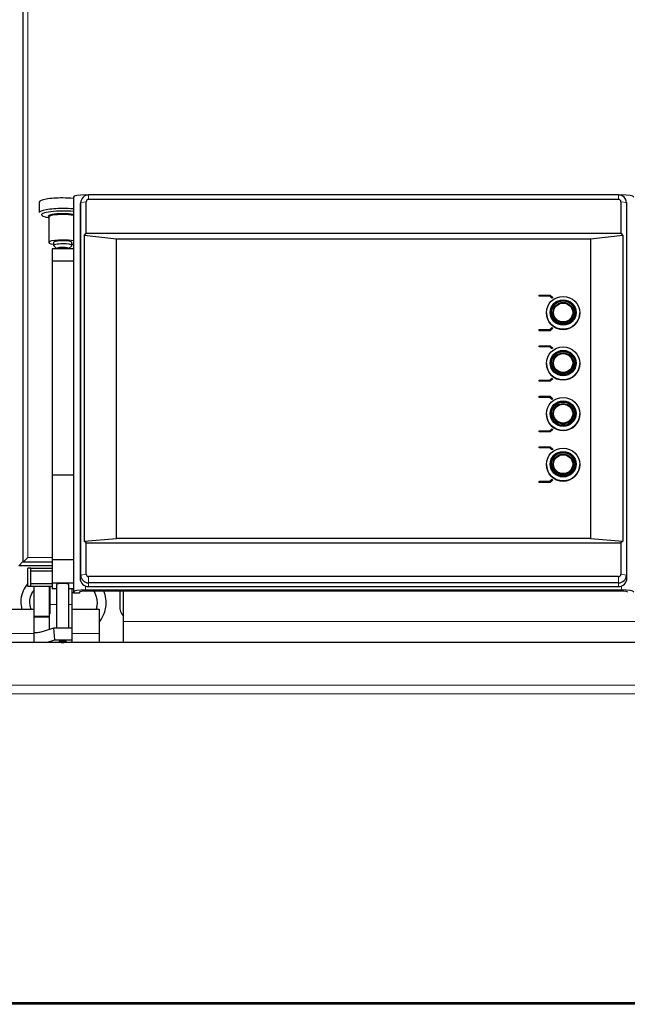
# Model space of a CAD drawing. Header units: inches. Extents: x 0 to 20790, y -12 to 14700.
# Tile 123 of 191: x 6310 to 6710, y 11416 to 12064. Entities that reach past the tile are written whole.
import ezdxf

# ---------------------------------------------------------------- set-up
doc = ezdxf.new("R2010")
doc.units = ezdxf.units.IN
doc.layers.add('1', color=7, linetype='Continuous', true_color=0xffffff)

msp = doc.modelspace()

# ---------------------------------------------------------------- linework, layer by layer
at = {"layer": '1', "color": 110, "linetype": 'Continuous', "lineweight": 13}
for p, q in [((6312.347, 12501.277), (6312.347, 11706.877)), ((6315.547, 12498.577), (6315.547, 11709.577)), ((6354.036, 11943.783), (6350.413, 11943.176)), ((6353.547, 11948.217), (6353.547, 11947.831)), ((6355.547, 11945.271), (6355.547, 11948.231)), ((6704.547, 11945.271), (6704.547, 11948.231)), ((6706.058, 11943.783), (6709.68, 11943.176)), ((6706.547, 11948.217), (6706.547, 11947.831)), ((6350.413, 11943.176), (6350.005, 11941.144)), ((6709.68, 11943.176), (6710.089, 11941.144)), ((6312.347, 11706.877), (6312.548, 11706.877)), ((6315.547, 11709.577), (6331.554, 11709.577)), ((6350.413, 11697.959), (6350.005, 11695.927)), ((6354.036, 11698.566), (6350.413, 11697.959)), ((6706.058, 11698.566), (6709.68, 11697.959)), ((6709.68, 11697.959), (6710.089, 11695.927)), ((6353.547, 11690.84), (6353.547, 11688.228)), ((6355.547, 11697.078), (6355.547, 11692.903)), ((6355.547, 11692.903), (6355.547, 11690.469)), ((6704.547, 11697.078), (6704.547, 11692.903)), ((6704.547, 11692.903), (6704.547, 11690.469)), ((6706.547, 11690.84), (6706.547, 11688.228)), ((6330.347, 11690.577), (6330.347, 11678.577)), ((6329.547, 11678.577), (6330.347, 11678.577)), ((6330.347, 11678.577), (6334.547, 11678.577)), ((6342.546, 11678.577), (6344.547, 11678.577)), ((6329.547, 11670.909), (6319.547, 11670.909)), ((6329.547, 11670.343), (6319.547, 11670.343)), ((6378.547, 11667.577), (6715.542, 11667.577)), ((6302.547, 11659.577), (6319.547, 11659.577)), ((6344.546, 11659.577), (6362.547, 11659.577)), ((6776.547, 11625.607), (6286.547, 11625.607)), ((6776.547, 11619.95), (6286.547, 11619.95))]:
    msp.add_line(p, q, dxfattribs=at)
at = {"layer": '1', "color": 2, "linetype": 'Continuous', "lineweight": 25}
for p, q in [((6312.547, 11706.577), (6312.547, 12501.577)), ((6323.12, 11943.561), (6323.12, 11936.606)), ((6345.547, 11946.828), (6345.547, 11686.839)), ((6350.515, 11944.177), (6350.115, 11942.225)), ((6353.547, 11948.217), (6355.168, 11948.217)), ((6354.036, 11923.176), (6354.036, 11943.783)), ((6704.547, 11948.231), (6355.547, 11948.231)), ((6704.547, 11945.271), (6355.547, 11945.271)), ((6704.925, 11948.217), (6706.547, 11948.217)), ((6706.058, 11943.783), (6706.058, 11923.176)), ((6709.979, 11942.225), (6709.578, 11944.177)), ((6350.005, 11941.144), (6350.005, 11695.927)), ((6350.413, 11697.959), (6350.413, 11943.176)), ((6709.68, 11943.176), (6709.68, 11697.959)), ((6710.089, 11695.927), (6710.089, 11941.144)), ((6329.032, 11933.444), (6329.297, 11933.402)), ((6329.297, 11933.713), (6329.297, 11916.972)), ((6352.765, 11921.524), (6354.036, 11923.176)), ((6374.047, 11919.134), (6352.765, 11921.524)), ((6352.765, 11921.524), (6352.765, 11720.399)), ((6354.036, 11923.176), (6706.058, 11923.176)), ((6686.047, 11919.134), (6374.047, 11919.134)), ((6374.047, 11722.173), (6374.047, 11919.134)), ((6707.328, 11921.524), (6686.047, 11919.134)), ((6686.047, 11919.134), (6686.047, 11722.173)), ((6706.058, 11923.176), (6707.328, 11921.524)), ((6707.328, 11921.524), (6707.328, 11720.399)), ((6331.547, 11912.826), (6331.547, 11904.714)), ((6345.547, 11912.826), (6331.547, 11912.826)), ((6332.547, 11916.972), (6332.547, 11915.002)), ((6332.641, 11914.818), (6334.547, 11912.971)), ((6334.547, 11913.032), (6334.547, 11912.826)), ((6342.547, 11912.971), (6344.453, 11914.818)), ((6342.547, 11912.826), (6342.547, 11913.032)), ((6344.453, 11914.818), (6344.547, 11915.002)), ((6344.547, 11915.002), (6344.547, 11916.972)), ((6331.547, 11904.714), (6331.547, 11763.887)), ((6345.547, 11904.714), (6331.547, 11904.714)), ((6652.208, 11882.264), (6659.547, 11882.264)), ((6652.208, 11881.575), (6652.208, 11882.264)), ((6652.208, 11881.558), (6652.208, 11881.575)), ((6659.257, 11881.575), (6652.208, 11881.575)), ((6659.257, 11881.558), (6652.208, 11881.558)), ((6659.257, 11881.558), (6659.257, 11881.575)), ((6660.615, 11880.238), (6659.257, 11881.575)), ((6660.615, 11880.22), (6659.257, 11881.558)), ((6659.547, 11882.264), (6661.195, 11880.642)), ((6661.195, 11880.642), (6660.615, 11880.238)), ((6661.195, 11880.624), (6660.615, 11880.22)), ((6660.615, 11880.22), (6660.615, 11880.238)), ((6661.195, 11880.624), (6661.195, 11880.642)), ((6657.047, 11870.633), (6657.047, 11870.564)), ((6660.247, 11870.833), (6660.247, 11870.564)), ((6661.447, 11870.798), (6661.447, 11870.564)), ((6674.647, 11870.564), (6674.647, 11870.798)), ((6675.847, 11870.564), (6675.847, 11870.833)), ((6679.047, 11870.564), (6679.047, 11870.633)), ((6652.208, 11859.587), (6659.257, 11859.587)), ((6652.208, 11858.898), (6652.208, 11859.587)), ((6659.257, 11859.587), (6660.615, 11860.925)), ((6661.195, 11860.521), (6659.547, 11858.898)), ((6661.195, 11860.503), (6659.547, 11858.881)), ((6660.615, 11860.925), (6661.195, 11860.521)), ((6661.195, 11860.503), (6661.195, 11860.521)), ((6659.547, 11858.898), (6652.208, 11858.898)), ((6652.208, 11858.881), (6652.208, 11858.898)), ((6659.547, 11858.881), (6652.208, 11858.881)), ((6659.547, 11858.881), (6659.547, 11858.898)), ((6652.208, 11848.988), (6659.547, 11848.988)), ((6652.208, 11848.298), (6652.208, 11848.988)), ((6652.208, 11848.281), (6652.208, 11848.298)), ((6659.257, 11848.298), (6652.208, 11848.298)), ((6659.257, 11848.281), (6652.208, 11848.281)), ((6659.257, 11848.281), (6659.257, 11848.298)), ((6660.615, 11846.961), (6659.257, 11848.298)), ((6660.615, 11846.944), (6659.257, 11848.281)), ((6659.547, 11848.988), (6661.195, 11847.365)), ((6661.195, 11847.365), (6660.615, 11846.961)), ((6661.195, 11847.348), (6660.615, 11846.944)), ((6660.615, 11846.944), (6660.615, 11846.961)), ((6661.195, 11847.348), (6661.195, 11847.365)), ((6657.047, 11837.356), (6657.047, 11837.287)), ((6660.247, 11837.556), (6660.247, 11837.287)), ((6661.447, 11837.521), (6661.447, 11837.287)), ((6674.647, 11837.287), (6674.647, 11837.521)), ((6675.847, 11837.287), (6675.847, 11837.556)), ((6679.047, 11837.287), (6679.047, 11837.356)), ((6659.257, 11826.311), (6660.615, 11827.648)), ((6661.195, 11827.244), (6659.547, 11825.621)), ((6661.195, 11827.227), (6659.547, 11825.604)), ((6660.615, 11827.648), (6661.195, 11827.244)), ((6661.195, 11827.227), (6661.195, 11827.244)), ((6652.208, 11826.311), (6659.257, 11826.311)), ((6652.208, 11825.621), (6652.208, 11826.311)), ((6652.208, 11825.604), (6652.208, 11825.621)), ((6659.547, 11825.621), (6652.208, 11825.621)), ((6659.547, 11825.604), (6652.208, 11825.604)), ((6659.547, 11825.604), (6659.547, 11825.621)), ((6652.208, 11815.711), (6659.547, 11815.711)), ((6652.208, 11815.022), (6652.208, 11815.711)), ((6652.208, 11815.004), (6652.208, 11815.022)), ((6659.257, 11815.022), (6652.208, 11815.022)), ((6659.257, 11815.004), (6652.208, 11815.004)), ((6660.615, 11813.684), (6659.257, 11815.022)), ((6659.257, 11815.004), (6659.257, 11815.022)), ((6660.615, 11813.667), (6659.257, 11815.004)), ((6659.547, 11815.711), (6661.195, 11814.088)), ((6661.195, 11814.088), (6660.615, 11813.684)), ((6661.195, 11814.071), (6660.615, 11813.667)), ((6661.195, 11814.071), (6661.195, 11814.088)), ((6660.615, 11813.667), (6660.615, 11813.684)), ((6657.047, 11804.08), (6657.047, 11804.01)), ((6660.247, 11804.28), (6660.247, 11804.01)), ((6661.447, 11804.245), (6661.447, 11804.01)), ((6674.647, 11804.01), (6674.647, 11804.245)), ((6675.847, 11804.01), (6675.847, 11804.28)), ((6679.047, 11804.01), (6679.047, 11804.08)), ((6652.208, 11793.034), (6659.257, 11793.034)), ((6652.208, 11792.345), (6652.208, 11793.034)), ((6652.208, 11792.327), (6652.208, 11792.345)), ((6659.547, 11792.345), (6652.208, 11792.345)), ((6659.547, 11792.327), (6652.208, 11792.327)), ((6659.257, 11793.034), (6660.615, 11794.371)), ((6661.195, 11793.967), (6659.547, 11792.345)), ((6661.195, 11793.95), (6659.547, 11792.327)), ((6659.547, 11792.327), (6659.547, 11792.345)), ((6660.615, 11794.371), (6661.195, 11793.967)), ((6661.195, 11793.95), (6661.195, 11793.967)), ((6652.208, 11782.435), (6659.547, 11782.435)), ((6652.208, 11781.745), (6652.208, 11782.435)), ((6652.208, 11781.728), (6652.208, 11781.745)), ((6659.257, 11781.745), (6652.208, 11781.745)), ((6659.257, 11781.728), (6652.208, 11781.728)), ((6660.615, 11780.408), (6659.257, 11781.745)), ((6659.257, 11781.728), (6659.257, 11781.745)), ((6660.615, 11780.39), (6659.257, 11781.728)), ((6659.547, 11782.435), (6661.195, 11780.812)), ((6661.195, 11780.812), (6660.615, 11780.408)), ((6661.195, 11780.794), (6660.615, 11780.39)), ((6660.615, 11780.39), (6660.615, 11780.408)), ((6661.195, 11780.794), (6661.195, 11780.812)), ((6657.047, 11770.803), (6657.047, 11770.734)), ((6660.247, 11771.003), (6660.247, 11770.734)), ((6661.447, 11770.968), (6661.447, 11770.734)), ((6674.647, 11770.734), (6674.647, 11770.968)), ((6675.847, 11770.734), (6675.847, 11771.003)), ((6679.047, 11770.734), (6679.047, 11770.803)), ((6331.547, 11763.887), (6331.547, 11707.997)), ((6345.547, 11763.887), (6331.547, 11763.887)), ((6652.208, 11759.068), (6652.208, 11759.757)), ((6652.208, 11759.757), (6659.257, 11759.757)), ((6652.208, 11759.051), (6652.208, 11759.068)), ((6659.547, 11759.068), (6652.208, 11759.068)), ((6659.547, 11759.051), (6652.208, 11759.051)), ((6659.257, 11759.757), (6660.615, 11761.095)), ((6661.195, 11760.691), (6659.547, 11759.068)), ((6661.195, 11760.673), (6659.547, 11759.051)), ((6659.547, 11759.051), (6659.547, 11759.068)), ((6660.615, 11761.095), (6661.195, 11760.691)), ((6661.195, 11760.673), (6661.195, 11760.691)), ((6352.765, 11720.399), (6374.047, 11722.173)), ((6354.036, 11719.173), (6352.765, 11720.399)), ((6354.036, 11719.173), (6706.058, 11719.173)), ((6354.036, 11698.566), (6354.036, 11719.173)), ((6686.047, 11722.173), (6374.047, 11722.173)), ((6686.047, 11722.173), (6707.328, 11720.399)), ((6707.328, 11720.399), (6706.058, 11719.173)), ((6706.058, 11719.173), (6706.058, 11698.566)), ((6312.347, 11706.877), (6309.547, 11704.077)), ((6331.547, 11704.077), (6309.547, 11704.077)), ((6315.547, 11709.577), (6312.547, 11706.577)), ((6331.55, 11706.577), (6312.547, 11706.577)), ((6331.547, 11707.997), (6331.547, 11692.809)), ((6345.547, 11707.997), (6331.547, 11707.997)), ((6317.547, 11702.577), (6315.547, 11702.577)), ((6315.547, 11690.577), (6315.547, 11702.577)), ((6317.547, 11702.577), (6331.547, 11702.577)), ((6317.547, 11700.577), (6317.547, 11702.577)), ((6317.547, 11692.577), (6317.547, 11700.577)), ((6331.547, 11700.577), (6317.547, 11700.577)), ((6317.547, 11690.577), (6317.547, 11692.577)), ((6317.547, 11692.577), (6331.547, 11692.577)), ((6331.547, 11692.809), (6331.547, 11688.989)), ((6345.547, 11692.809), (6331.547, 11692.809)), ((6334.547, 11691.768), (6334.547, 11663.214)), ((6342.547, 11663.214), (6342.547, 11691.768)), ((6704.547, 11697.078), (6355.547, 11697.078)), ((6704.547, 11692.903), (6355.547, 11692.903)), ((6317.547, 11690.577), (6315.547, 11690.577)), ((6331.547, 11690.577), (6317.547, 11690.577)), ((6319.547, 11690.577), (6319.547, 11670.909)), ((6329.547, 11690.577), (6329.547, 11670.909)), ((6334.547, 11688.989), (6331.547, 11688.989)), ((6345.547, 11688.989), (6342.547, 11688.989)), ((6344.547, 11688.989), (6344.547, 11678.577)), ((6345.547, 11686.144), (6345.547, 11686.839)), ((6349.547, 11686.144), (6345.547, 11686.144)), ((6349.547, 11686.839), (6349.547, 11686.144)), ((6353.547, 11688.228), (6706.547, 11688.228)), ((6706.547, 11687.533), (6353.547, 11687.533)), ((6355.547, 11690.469), (6704.547, 11690.469)), ((6376.047, 11687.534), (6376.047, 11677.577)), ((6378.547, 11667.577), (6378.547, 11687.534)), ((6344.547, 11678.577), (6344.547, 11663.214)), ((6302.547, 11675.577), (6319.547, 11675.577)), ((6344.546, 11675.577), (6362.547, 11675.577)), ((6362.547, 11675.577), (6362.547, 11659.577)), ((6319.547, 11670.909), (6319.547, 11670.343)), ((6319.547, 11670.343), (6319.547, 11660.334)), ((6329.547, 11670.909), (6329.547, 11670.343)), ((6329.547, 11670.343), (6329.547, 11662.28)), ((6378.547, 11653.578), (6378.547, 11667.577)), ((6319.547, 11660.161), (6319.547, 11660.334)), ((6319.547, 11660.161), (6319.547, 11653.621)), ((6325.784, 11661.131), (6332.607, 11663.214)), ((6332.607, 11663.214), (6344.547, 11663.214)), ((6333.409, 11655.336), (6332.607, 11663.214)), ((6344.547, 11663.214), (6344.547, 11655.336)), ((6362.547, 11659.577), (6362.547, 11653.578)), ((6776.547, 11653.621), (6286.547, 11653.621)), ((6327.793, 11653.621), (6333.409, 11655.336)), ((6333.409, 11655.336), (6344.547, 11655.336)), ((6336.106, 11654.3), (6336.155, 11654.216)), ((6344.547, 11655.336), (6344.547, 11653.621)), ((6777.547, 11415.534), (6282.052, 11415.534)), ((6776.547, 11416.592), (6286.547, 11416.592))]:
    msp.add_line(p, q, dxfattribs=at)
msp.add_arc((6386.047, 11677.577), 10, 180, 221.409622, dxfattribs=at)
for centre, major_axis, ratio, start_param, end_param in [((6338.547, 11943.561), (15.427, 0), 0.1736482, 1.5707963, 3.1415927), ((6338.547, 11943.561), (15.427, 0), 0.1736482, 1.0997538, 1.5707963), ((6353.547, 11946.828), (-8, 0), 0.1736482, 4.712389, 6.2831853), ((6355.547, 11943.176), (5.133, 0), 0.9848078, 1.5707963, 3.1415927), ((6355.547, 11943.783), (1.511, 0), 0.9848078, 1.5707963, 3.1415927), ((6704.547, 11943.176), (5.133, 0), 0.9848078, 0, 1.5707963), ((6704.547, 11943.783), (1.511, 0), 0.9848078, 0, 1.5707963), ((6706.547, 11946.828), (-8, 0), 0.1736482, 3.1415927, 4.712389), ((6338.547, 11936.606), (15.427, 0), 0.1736482, 1.5707963, 3.1415927), ((6338.547, 11935.22), (13.968, 0), 0.1736482, 1.5707963, 3.9631191), ((6338.547, 11936.606), (15.427, 0), 0.1736482, 1.0997538, 1.5707963), ((6338.547, 11935.22), (13.968, 0), 0.1736482, 1.0458558, 1.5707963), ((6355.547, 11941.144), (-5.542, 0), 0.9848078, 6.0838169, 6.2831853), ((6704.547, 11941.144), (-5.542, 0), 0.9848078, 3.1415927, 3.3409611), ((6338.547, 11934.192), (9.633, 0), 0.1736482, 1.5707963, 3.2641148), ((6338.547, 11933.713), (9.25, 0), 0.1736482, 1.5707963, 3.1415927), ((6338.547, 11934.192), (9.633, 0), 0.1736482, 0.7573202, 1.5707963), ((6338.547, 11933.713), (9.25, 0), 0.1736482, 0.7124543, 1.5707963), ((6338.547, 11916.972), (9.25, 0), 0.1736482, 1.5707963, 4.0066106), ((6338.547, 11916.972), (6, 0), 0.1736482, 1.5707963, 3.1415927), ((6338.547, 11916.972), (9.25, 0), 0.1736482, 0.7124543, 1.5707963), ((6338.547, 11916.972), (6, 0), 0.1736482, 0, 1.5707963), ((6338.547, 11915.002), (6, 0), 0.1736482, 1.5707963, 3.3188963), ((6338.547, 11913.032), (4, 0), 0.1736482, 1.5707963, 3.1415927), ((6338.547, 11915.002), (6, 0), 0.1736482, 0, 1.5707963), ((6338.547, 11913.032), (4, 0), 0.1736482, 0, 1.5707963), ((6338.547, 11916.972), (9.25, 0), 0.1736482, 5.4181674, 5.5706328), ((6668.047, 11870.564), (11, 0), 0.9848078, 3.1415927, 6.2831853), ((6668.047, 11870.833), (7.8, 0), 0.9848078, 3.1415927, 4.712389), ((6668.047, 11870.833), (6.75, 0), 0.9848078, 3.1415927, 4.712389), ((6668.047, 11870.798), (6.6, 0), 0.9848078, 3.1415927, 4.712389), ((6668.047, 11870.833), (6.75, 0), 0.9848078, 4.712389, 6.2831853), ((6668.047, 11870.833), (7.8, 0), 0.9848078, 4.712389, 6.2831853), ((6668.047, 11870.798), (6.6, 0), 0.9848078, 4.712389, 6.2831853), ((6668.047, 11837.287), (11, 0), 0.9848078, 3.1415927, 6.2831853), ((6668.047, 11837.556), (7.8, 0), 0.9848078, 3.1415927, 4.712389), ((6668.047, 11837.556), (6.75, 0), 0.9848078, 3.1415927, 4.712389), ((6668.047, 11837.521), (6.6, 0), 0.9848078, 3.1415927, 4.712389), ((6668.047, 11837.556), (6.75, 0), 0.9848078, 4.712389, 6.2831853), ((6668.047, 11837.556), (7.8, 0), 0.9848078, 4.712389, 6.2831853), ((6668.047, 11837.521), (6.6, 0), 0.9848078, 4.712389, 6.2831853), ((6668.047, 11804.01), (11, 0), 0.9848078, 3.1415927, 6.2831853), ((6668.047, 11804.28), (7.8, 0), 0.9848078, 3.1415927, 4.712389), ((6668.047, 11804.28), (6.75, 0), 0.9848078, 3.1415927, 4.712389), ((6668.047, 11804.245), (6.6, 0), 0.9848078, 3.1415927, 4.712389), ((6668.047, 11804.28), (7.8, 0), 0.9848078, 4.712389, 6.2831853), ((6668.047, 11804.28), (6.75, 0), 0.9848078, 4.712389, 6.2831853), ((6668.047, 11804.245), (6.6, 0), 0.9848078, 4.712389, 6.2831853), ((6668.047, 11770.734), (11, 0), 0.9848078, 3.1415927, 6.2831853), ((6668.047, 11771.003), (7.8, 0), 0.9848078, 3.1415927, 4.712389), ((6668.047, 11771.003), (6.75, 0), 0.9848078, 3.1415927, 4.712389), ((6668.047, 11770.968), (6.6, 0), 0.9848078, 3.1415927, 4.712389), ((6668.047, 11771.003), (7.8, 0), 0.9848078, 4.712389, 6.2831853), ((6668.047, 11771.003), (6.75, 0), 0.9848078, 4.712389, 6.2831853), ((6668.047, 11770.968), (6.6, 0), 0.9848078, 4.712389, 6.2831853), ((6355.547, 11697.959), (5.133, 0), 0.9848078, 3.1415927, 4.712389), ((6355.547, 11698.566), (1.511, 0), 0.9848078, 3.1415927, 4.712389), ((6704.547, 11698.566), (1.511, 0), 0.9848078, 4.712389, 6.2831853), ((6704.547, 11697.959), (5.133, 0), 0.9848078, 4.712389, 6.2831853), ((6338.547, 11691.768), (-4, 0), 0.1736482, 3.1415927, 6.2831853), ((6355.547, 11695.927), (-5.542, 0), 0.9848078, 0, 1.5707963), ((6704.547, 11695.927), (-5.542, 0), 0.9848078, 1.5707963, 3.1415927), ((6353.547, 11686.839), (-8, 0), 0.1736482, 4.712389, 6.2831853), ((6353.547, 11686.839), (4, 0), 0.1736482, 1.5707963, 3.1415927), ((6706.547, 11686.839), (-8, 0), 0.1736482, 3.1415927, 4.712389), ((6706.547, 11686.839), (4, 0), 0.1736482, 0, 1.5707963), ((6319.724, 11660.9), (0, 0.8), 0.5773503, 2.7468995, 3.1663313), ((6338.547, 11654.3), (-2.441, 0), 0.1736482, 4.712389, 6.2831853), ((6338.547, 11654.3), (-2.441, 0), 0.1736482, 2.9366037, 4.712389)]:
    msp.add_ellipse(centre, major_axis=major_axis, ratio=ratio, start_param=start_param, end_param=end_param, dxfattribs=at)
for centre, major_axis in [((6668.047, 11870.633), (11, 0)), ((6668.047, 11870.842), (8.5, 0)), ((6668.047, 11870.842), (7.85, 0)), ((6668.047, 11870.842), (7.75, 0)), ((6668.047, 11870.842), (6.8, 0)), ((6668.047, 11870.85), (6.3, 0)), ((6668.047, 11837.356), (11, 0)), ((6668.047, 11837.565), (8.5, 0)), ((6668.047, 11837.565), (7.85, 0)), ((6668.047, 11837.565), (7.75, 0)), ((6668.047, 11837.565), (6.8, 0)), ((6668.047, 11837.574), (6.3, 0)), ((6668.047, 11804.08), (11, 0)), ((6668.047, 11804.288), (8.5, 0)), ((6668.047, 11804.288), (7.85, 0)), ((6668.047, 11804.288), (7.75, 0)), ((6668.047, 11804.288), (6.8, 0)), ((6668.047, 11804.297), (6.3, 0)), ((6668.047, 11770.803), (11, 0)), ((6668.047, 11771.012), (8.5, 0)), ((6668.047, 11771.012), (7.85, 0)), ((6668.047, 11771.012), (7.75, 0)), ((6668.047, 11771.012), (6.8, 0)), ((6668.047, 11771.02), (6.3, 0))]:
    msp.add_ellipse(centre, major_axis=major_axis, ratio=0.9848078, dxfattribs=at)
at = {"layer": '1', "color": 110, "linetype": 'Continuous', "lineweight": 13}
msp.add_ellipse((6338.547, 11654.028), major_axis=(1.75, 0), ratio=0.1736482, dxfattribs=at)
for centre, start_param, end_param in [((6403.393, 11424.26), 1.1384346, 1.1935107), ((6514.077, 11435.47), 0.3024765, 0.4413938)]:
    msp.add_ellipse(centre, major_axis=(2.116, -20.893), ratio=0.015273, start_param=start_param, end_param=end_param, dxfattribs=at)
at = {"layer": '1', "color": 2, "linetype": 'Continuous', "lineweight": 25}
for points, knots in [([(6315.49, 11692.451), (6314.231, 11691.021), (6312.169, 11687.745), (6310.769, 11682.253), (6310.963, 11678.095), (6311.467, 11675.902), (6311.562, 11675.539)], [0, 0, 0, 0, 0.3080376, 0.6243543, 0.9373604, 1, 1, 1, 1]), ([(6317.817, 11675.545), (6317.427, 11676.538), (6316.837, 11678.854), (6316.901, 11682.788), (6318.07, 11685.946), (6319.23, 11687.612), (6319.466, 11687.918)], [0, 0, 0, 0, 0.2440277, 0.549971, 0.9149874, 1, 1, 1, 1]), ([(6358.912, 11687.608), (6359.428, 11686.811), (6360.315, 11685.039), (6361.136, 11681.883), (6361.222, 11678.615), (6360.77, 11676.408), (6360.485, 11675.505)], [0, 0, 0, 0, 0.2261323, 0.4684248, 0.7750203, 1, 1, 1, 1]), ([(6362.581, 11667.216), (6362.687, 11667.338), (6364.074, 11668.995), (6365.874, 11672.195), (6367.15, 11677.329), (6367.184, 11682.431), (6366.262, 11685.974), (6365.584, 11687.636)], [0, 0, 0, 0, 0.0224579, 0.2991577, 0.4997412, 0.7521095, 1, 1, 1, 1]), ([(6319.736, 11660.1), (6320.242, 11660.122), (6320.748, 11660.159), (6321.759, 11660.265), (6322.264, 11660.334), (6323.272, 11660.505), (6323.776, 11660.606), (6324.781, 11660.842), (6325.283, 11660.977), (6325.784, 11661.131)], [0, 0, 0, 0, 0.25, 0.25, 0.5, 0.5, 0.75, 0.75, 1, 1, 1, 1]), ([(6336.181, 11654.204), (6336.208, 11654.176), (6336.309, 11654.082), (6336.537, 11653.97), (6336.937, 11653.834), (6337.538, 11653.748), (6338.183, 11653.704), (6338.504, 11653.712), (6338.567, 11653.714)], [0, 0, 0, 0, 0.043786, 0.162486, 0.3318552, 0.666082, 0.9345857, 1, 1, 1, 1]), ([(6338.567, 11653.714), (6338.783, 11653.712), (6339.257, 11653.721), (6339.984, 11653.808), (6340.481, 11653.902), (6340.806, 11654.117), (6340.904, 11654.193)], [0, 0, 0, 0, 0.2185705, 0.5049994, 0.8463662, 1, 1, 1, 1])]:
    msp.add_open_spline(points, degree=3, knots=knots, dxfattribs=at)
at = {"layer": '1', "color": 110, "linetype": 'Continuous', "lineweight": 13}
msp.add_open_spline([(6330.347, 11678.577), (6330.347, 11678.084), (6330.347, 11677.597), (6330.347, 11676.638), (6330.347, 11676.164), (6330.347, 11675.581), (6330.347, 11675.464), (6330.347, 11675.291), (6330.347, 11675.233), (6330.347, 11675.117), (6330.347, 11674.83), (6330.347, 11674.55), (6330.347, 11673.889), (6330.347, 11673.464), (6330.347, 11672.893), (6330.347, 11672.737), (6330.347, 11672.582)], degree=3, knots=[0, 0, 0, 0, 0.2280502, 0.2280502, 0.4561003, 0.4561003, 0.5131129, 0.5131129, 0.5416192, 0.5416192, 0.5701254, 0.6841505, 0.6841505, 0.9122007, 0.9122007, 1, 1, 1, 1], dxfattribs=at)

doc.saveas('drawing.dxf')
